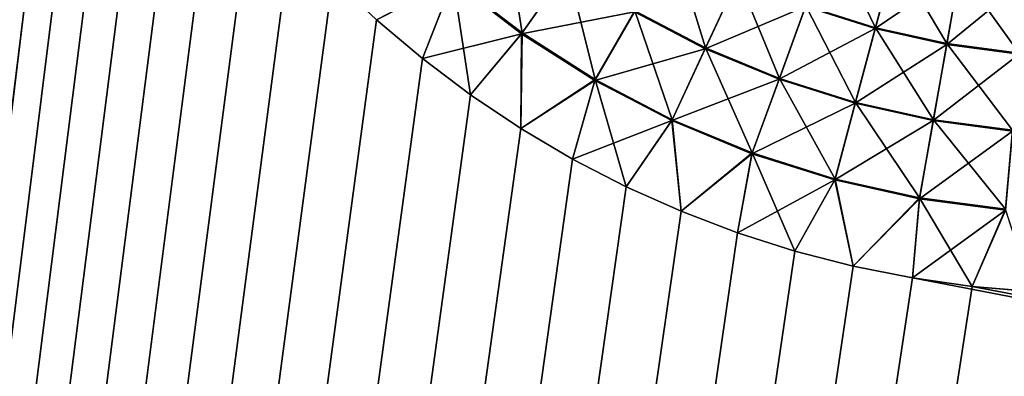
# Model space of a CAD drawing. Extents: x -551 to 551, y -297 to 194.
# Tile 8 of 163: x -502.995 to -500.246, y -199.232 to -198.237. Entities that reach past the tile are written whole.
import ezdxf

# ---------------------------------------------------------------- set-up
doc = ezdxf.new("R2010")
doc.units = 0
doc.header["$LTSCALE"] = 70.117983
for name, color, linetype in [('108', 7, 'CONTINUOUS'), ('118', 7, 'CONTINUOUS'), ('140', 7, 'CONTINUOUS'), ('146', 7, 'CONTINUOUS')]:
    doc.layers.add(name, color=color, linetype=linetype)

msp = doc.modelspace()

# ---------------------------------------------------------------- linework, layer by layer
at = {"layer": '108', "color": 7, "linetype": 'CONTINUOUS'}
for points in [[(-503, -196, 46.5), (-515, -295, 46.5), (-502.9953, -196.1682, 46.5), (-503, -196, 46.5)], [(-502.9953, -196.1682, 46.5), (-515, -295, 46.5), (-502.9811, -196.3359, 46.5), (-502.9953, -196.1682, 46.5)], [(-502.9811, -196.3359, 46.5), (-515, -295, 46.5), (-502.9576, -196.5025, 46.5), (-502.9811, -196.3359, 46.5)], [(-502.9576, -196.5025, 46.5), (-515, -295, 46.5), (-502.9248, -196.6675, 46.5), (-502.9576, -196.5025, 46.5)], [(-502.9248, -196.6675, 46.5), (-515, -295, 46.5), (-502.8828, -196.8305, 46.5), (-502.9248, -196.6675, 46.5)], [(-502.8828, -196.8305, 46.5), (-515, -295, 46.5), (-502.8317, -196.9908, 46.5), (-502.8828, -196.8305, 46.5)], [(-502.8317, -196.9908, 46.5), (-515, -295, 46.5), (-502.7716, -197.148, 46.5), (-502.8317, -196.9908, 46.5)], [(-502.7716, -197.148, 46.5), (-515, -295, 46.5), (-502.7029, -197.3016, 46.5), (-502.7716, -197.148, 46.5)], [(-502.7029, -197.3016, 46.5), (-515, -295, 46.5), (-502.6257, -197.4511, 46.5), (-502.7029, -197.3016, 46.5)], [(-502.6257, -197.4511, 46.5), (-515, -295, 46.5), (-502.5402, -197.5961, 46.5), (-502.6257, -197.4511, 46.5)], [(-502.5402, -197.5961, 46.5), (-515, -295, 46.5), (-502.4467, -197.736, 46.5), (-502.5402, -197.5961, 46.5)], [(-502.4467, -197.736, 46.5), (-515, -295, 46.5), (-502.3455, -197.8705, 46.5), (-502.4467, -197.736, 46.5)], [(-502.3455, -197.8705, 46.5), (-515, -295, 46.5), (-502.2369, -197.999, 46.5), (-502.3455, -197.8705, 46.5)], [(-502.2369, -197.999, 46.5), (-515, -295, 46.5), (-502.1213, -198.1213, 46.5), (-502.2369, -197.999, 46.5)], [(-502.1213, -198.1213, 46.5), (-515, -295, 46.5), (-501.999, -198.2369, 46.5), (-502.1213, -198.1213, 46.5)], [(-501.999, -198.2369, 46.5), (-515, -295, 46.5), (-501.8705, -198.3455, 46.5), (-501.999, -198.2369, 46.5)], [(-501.8705, -198.3455, 46.5), (-515, -295, 46.5), (-501.736, -198.4467, 46.5), (-501.8705, -198.3455, 46.5)], [(-501.736, -198.4467, 46.5), (-515, -295, 46.5), (-501.5961, -198.5402, 46.5), (-501.736, -198.4467, 46.5)], [(-501.5961, -198.5402, 46.5), (-515, -295, 46.5), (-501.4511, -198.6257, 46.5), (-501.5961, -198.5402, 46.5)], [(-501.4511, -198.6257, 46.5), (-515, -295, 46.5), (-501.3016, -198.7029, 46.5), (-501.4511, -198.6257, 46.5)], [(-501.3016, -198.7029, 46.5), (-515, -295, 46.5), (-501.148, -198.7716, 46.5), (-501.3016, -198.7029, 46.5)], [(-501.148, -198.7716, 46.5), (-515, -295, 46.5), (-500.9908, -198.8317, 46.5), (-501.148, -198.7716, 46.5)], [(-500.9908, -198.8317, 46.5), (-515, -295, 46.5), (-500.8305, -198.8828, 46.5), (-500.9908, -198.8317, 46.5)], [(-500.8305, -198.8828, 46.5), (-515, -295, 46.5), (-500.6675, -198.9248, 46.5), (-500.8305, -198.8828, 46.5)], [(-500.6675, -198.9248, 46.5), (-515, -295, 46.5), (-500.5025, -198.9576, 46.5), (-500.6675, -198.9248, 46.5)], [(-515, -295, 46.5), (0, -295, 46.5), (-500.5025, -198.9576, 46.5), (-515, -295, 46.5)], [(-500.5025, -198.9576, 46.5), (0, -295, 46.5), (-500.3359, -198.9811, 46.5), (-500.5025, -198.9576, 46.5)], [(-500.3359, -198.9811, 46.5), (0, -295, 46.5), (-500.1682, -198.9953, 46.5), (-500.3359, -198.9811, 46.5)]]:
    msp.add_3dface(points, dxfattribs=at)
at = {"layer": '118', "color": 7, "linetype": 'CONTINUOUS'}
for points in [[(-502.9953, -196.1682, 26.5), (-502.9811, -196.3359, 26.5), (-515, -295, 26.5), (-502.9953, -196.1682, 26.5)], [(-502.9811, -196.3359, 26.5), (-502.9576, -196.5025, 26.5), (-515, -295, 26.5), (-502.9811, -196.3359, 26.5)], [(-502.9576, -196.5025, 26.5), (-502.9248, -196.6675, 26.5), (-515, -295, 26.5), (-502.9576, -196.5025, 26.5)], [(-502.9248, -196.6675, 26.5), (-502.8828, -196.8305, 26.5), (-515, -295, 26.5), (-502.9248, -196.6675, 26.5)], [(-502.8828, -196.8305, 26.5), (-502.8317, -196.9908, 26.5), (-515, -295, 26.5), (-502.8828, -196.8305, 26.5)], [(-502.8317, -196.9908, 26.5), (-502.7716, -197.148, 26.5), (-515, -295, 26.5), (-502.8317, -196.9908, 26.5)], [(-502.7716, -197.148, 26.5), (-502.7029, -197.3016, 26.5), (-515, -295, 26.5), (-502.7716, -197.148, 26.5)], [(-502.7029, -197.3016, 26.5), (-502.6257, -197.4511, 26.5), (-515, -295, 26.5), (-502.7029, -197.3016, 26.5)], [(-502.6257, -197.4511, 26.5), (-502.5402, -197.5961, 26.5), (-515, -295, 26.5), (-502.6257, -197.4511, 26.5)], [(-502.5402, -197.5961, 26.5), (-502.4467, -197.736, 26.5), (-515, -295, 26.5), (-502.5402, -197.5961, 26.5)], [(-502.4467, -197.736, 26.5), (-502.3455, -197.8705, 26.5), (-515, -295, 26.5), (-502.4467, -197.736, 26.5)], [(-502.3455, -197.8705, 26.5), (-502.2369, -197.999, 26.5), (-515, -295, 26.5), (-502.3455, -197.8705, 26.5)], [(-502.2369, -197.999, 26.5), (-502.1213, -198.1213, 26.5), (-515, -295, 26.5), (-502.2369, -197.999, 26.5)], [(-502.1213, -198.1213, 26.5), (-501.999, -198.2369, 26.5), (-515, -295, 26.5), (-502.1213, -198.1213, 26.5)], [(-501.999, -198.2369, 26.5), (-501.8705, -198.3455, 26.5), (-515, -295, 26.5), (-501.999, -198.2369, 26.5)], [(-501.8705, -198.3455, 26.5), (-501.736, -198.4467, 26.5), (-515, -295, 26.5), (-501.8705, -198.3455, 26.5)], [(-501.736, -198.4467, 26.5), (-501.5961, -198.5402, 26.5), (-515, -295, 26.5), (-501.736, -198.4467, 26.5)], [(-501.5961, -198.5402, 26.5), (-501.4511, -198.6257, 26.5), (-515, -295, 26.5), (-501.5961, -198.5402, 26.5)], [(-501.4511, -198.6257, 26.5), (-501.3016, -198.7029, 26.5), (-515, -295, 26.5), (-501.4511, -198.6257, 26.5)], [(-501.3016, -198.7029, 26.5), (-501.148, -198.7716, 26.5), (-515, -295, 26.5), (-501.3016, -198.7029, 26.5)], [(-501.148, -198.7716, 26.5), (-500.9908, -198.8317, 26.5), (-515, -295, 26.5), (-501.148, -198.7716, 26.5)], [(-500.9908, -198.8317, 26.5), (-500.8305, -198.8828, 26.5), (-515, -295, 26.5), (-500.9908, -198.8317, 26.5)], [(-500.8305, -198.8828, 26.5), (-500.6675, -198.9248, 26.5), (-515, -295, 26.5), (-500.8305, -198.8828, 26.5)], [(-500.6675, -198.9248, 26.5), (-500.5025, -198.9576, 26.5), (-515, -295, 26.5), (-500.6675, -198.9248, 26.5)], [(-500.5025, -198.9576, 26.5), (-500.3359, -198.9811, 26.5), (-515, -295, 26.5), (-500.5025, -198.9576, 26.5)], [(-500.3359, -198.9811, 26.5), (-500.1682, -198.9953, 26.5), (-515, -295, 26.5), (-500.3359, -198.9811, 26.5)], [(-500.1682, -198.9953, 26.5), (-500, -199, 26.5), (-515, -295, 26.5), (-500.1682, -198.9953, 26.5)], [(-500, -199, 26.5), (0, -199, 26.5), (-515, -295, 26.5), (-500, -199, 26.5)], [(-515, -295, 26.5), (0, -199, 26.5), (0, -295, 26.5), (-515, -295, 26.5)]]:
    msp.add_3dface(points, dxfattribs=at)
at = {"layer": '140', "color": 7, "linetype": 'CONTINUOUS'}
for points in [[(-501.7844, -198.1266, 46.4874), (-501.5923, -198.274, 46.4874), (-501.6422, -197.957, 46.4498), (-501.7844, -198.1266, 46.4874)], [(-501.6422, -197.957, 46.4498), (-501.5923, -198.274, 46.4874), (-501.4653, -198.0927, 46.4498), (-501.6422, -197.957, 46.4498)], [(-500.8, -198.198, 46.3876), (-500.6054, -198.2593, 46.3876), (-500.7291, -198.0031, 46.3016), (-500.8, -198.198, 46.3876)], [(-500.7291, -198.0031, 46.3016), (-500.6054, -198.2593, 46.3876), (-500.5517, -198.059, 46.3016), (-500.7291, -198.0031, 46.3016)], [(-501.2774, -198.2125, 46.4498), (-501.0797, -198.3154, 46.4498), (-501.1695, -198.0256, 46.3876), (-501.2774, -198.2125, 46.4498)], [(-501.1695, -198.0256, 46.3876), (-501.0797, -198.3154, 46.4498), (-500.9885, -198.1199, 46.3876), (-501.1695, -198.0256, 46.3876)], [(-500.6054, -198.2593, 46.3876), (-500.4062, -198.3035, 46.3876), (-500.5517, -198.059, 46.3016), (-500.6054, -198.2593, 46.3876)], [(-500.5517, -198.059, 46.3016), (-500.4062, -198.3035, 46.3876), (-500.3702, -198.0992, 46.3016), (-500.5517, -198.059, 46.3016)], [(-501.5923, -198.274, 46.4874), (-501.388, -198.4041, 46.4874), (-501.4653, -198.0927, 46.4498), (-501.5923, -198.274, 46.4874)], [(-501.4653, -198.0927, 46.4498), (-501.388, -198.4041, 46.4874), (-501.2774, -198.2125, 46.4498), (-501.4653, -198.0927, 46.4498)], [(-500.4062, -198.3035, 46.3876), (-500.2039, -198.3301, 46.3876), (-500.3702, -198.0992, 46.3016), (-500.4062, -198.3035, 46.3876)], [(-500.3702, -198.0992, 46.3016), (-500.2039, -198.3301, 46.3876), (-500.1858, -198.1235, 46.3016), (-500.3702, -198.0992, 46.3016)], [(-501.999, -198.2369, 46.5), (-501.8705, -198.3455, 46.5), (-501.7844, -198.1266, 46.4874), (-501.999, -198.2369, 46.5)], [(-501.8705, -198.3455, 46.5), (-501.736, -198.4467, 46.5), (-501.7844, -198.1266, 46.4874), (-501.8705, -198.3455, 46.5)], [(-501.7844, -198.1266, 46.4874), (-501.736, -198.4467, 46.5), (-501.5923, -198.274, 46.4874), (-501.7844, -198.1266, 46.4874)], [(-501.0797, -198.3154, 46.4498), (-500.8738, -198.4007, 46.4498), (-500.9885, -198.1199, 46.3876), (-501.0797, -198.3154, 46.4498)], [(-500.9885, -198.1199, 46.3876), (-500.8738, -198.4007, 46.4498), (-500.8, -198.198, 46.3876), (-500.9885, -198.1199, 46.3876)], [(-501.388, -198.4041, 46.4874), (-501.1732, -198.516, 46.4874), (-501.2774, -198.2125, 46.4498), (-501.388, -198.4041, 46.4874)], [(-501.2774, -198.2125, 46.4498), (-501.1732, -198.516, 46.4874), (-501.0797, -198.3154, 46.4498), (-501.2774, -198.2125, 46.4498)], [(-500.8738, -198.4007, 46.4498), (-500.6612, -198.4677, 46.4498), (-500.8, -198.198, 46.3876), (-500.8738, -198.4007, 46.4498)], [(-500.8, -198.198, 46.3876), (-500.6612, -198.4677, 46.4498), (-500.6054, -198.2593, 46.3876), (-500.8, -198.198, 46.3876)], [(-500.6612, -198.4677, 46.4498), (-500.4436, -198.5159, 46.4498), (-500.6054, -198.2593, 46.3876), (-500.6612, -198.4677, 46.4498)], [(-500.6054, -198.2593, 46.3876), (-500.4436, -198.5159, 46.4498), (-500.4062, -198.3035, 46.3876), (-500.6054, -198.2593, 46.3876)], [(-501.736, -198.4467, 46.5), (-501.5961, -198.5402, 46.5), (-501.5923, -198.274, 46.4874), (-501.736, -198.4467, 46.5)], [(-501.5923, -198.274, 46.4874), (-501.5961, -198.5402, 46.5), (-501.388, -198.4041, 46.4874), (-501.5923, -198.274, 46.4874)], [(-501.1732, -198.516, 46.4874), (-500.9495, -198.6087, 46.4874), (-501.0797, -198.3154, 46.4498), (-501.1732, -198.516, 46.4874)], [(-501.0797, -198.3154, 46.4498), (-500.9495, -198.6087, 46.4874), (-500.8738, -198.4007, 46.4498), (-501.0797, -198.3154, 46.4498)], [(-500.4436, -198.5159, 46.4498), (-500.2227, -198.545, 46.4498), (-500.4062, -198.3035, 46.3876), (-500.4436, -198.5159, 46.4498)], [(-500.4062, -198.3035, 46.3876), (-500.2227, -198.545, 46.4498), (-500.2039, -198.3301, 46.3876), (-500.4062, -198.3035, 46.3876)], [(-501.5961, -198.5402, 46.5), (-501.4511, -198.6257, 46.5), (-501.388, -198.4041, 46.4874), (-501.5961, -198.5402, 46.5)], [(-501.4511, -198.6257, 46.5), (-501.3016, -198.7029, 46.5), (-501.388, -198.4041, 46.4874), (-501.4511, -198.6257, 46.5)], [(-501.388, -198.4041, 46.4874), (-501.3016, -198.7029, 46.5), (-501.1732, -198.516, 46.4874), (-501.388, -198.4041, 46.4874)], [(-500.9495, -198.6087, 46.4874), (-500.7185, -198.6815, 46.4874), (-500.8738, -198.4007, 46.4498), (-500.9495, -198.6087, 46.4874)], [(-500.8738, -198.4007, 46.4498), (-500.7185, -198.6815, 46.4874), (-500.6612, -198.4677, 46.4498), (-500.8738, -198.4007, 46.4498)], [(-500.7185, -198.6815, 46.4874), (-500.4821, -198.7339, 46.4874), (-500.6612, -198.4677, 46.4498), (-500.7185, -198.6815, 46.4874)], [(-500.6612, -198.4677, 46.4498), (-500.4821, -198.7339, 46.4874), (-500.4436, -198.5159, 46.4498), (-500.6612, -198.4677, 46.4498)], [(-501.3016, -198.7029, 46.5), (-501.148, -198.7716, 46.5), (-501.1732, -198.516, 46.4874), (-501.3016, -198.7029, 46.5)], [(-501.1732, -198.516, 46.4874), (-501.148, -198.7716, 46.5), (-500.9495, -198.6087, 46.4874), (-501.1732, -198.516, 46.4874)], [(-500.4821, -198.7339, 46.4874), (-500.242, -198.7655, 46.4874), (-500.4436, -198.5159, 46.4498), (-500.4821, -198.7339, 46.4874)], [(-500.4436, -198.5159, 46.4498), (-500.242, -198.7655, 46.4874), (-500.2227, -198.545, 46.4498), (-500.4436, -198.5159, 46.4498)], [(-501.148, -198.7716, 46.5), (-500.9908, -198.8317, 46.5), (-500.9495, -198.6087, 46.4874), (-501.148, -198.7716, 46.5)], [(-500.9908, -198.8317, 46.5), (-500.8305, -198.8828, 46.5), (-500.9495, -198.6087, 46.4874), (-500.9908, -198.8317, 46.5)], [(-500.9495, -198.6087, 46.4874), (-500.8305, -198.8828, 46.5), (-500.7185, -198.6815, 46.4874), (-500.9495, -198.6087, 46.4874)], [(-500.8305, -198.8828, 46.5), (-500.6675, -198.9248, 46.5), (-500.7185, -198.6815, 46.4874), (-500.8305, -198.8828, 46.5)], [(-500.7185, -198.6815, 46.4874), (-500.6675, -198.9248, 46.5), (-500.4821, -198.7339, 46.4874), (-500.7185, -198.6815, 46.4874)], [(-500.6675, -198.9248, 46.5), (-500.5025, -198.9576, 46.5), (-500.4821, -198.7339, 46.4874), (-500.6675, -198.9248, 46.5)], [(-500.5025, -198.9576, 46.5), (-500.3359, -198.9811, 46.5), (-500.4821, -198.7339, 46.4874), (-500.5025, -198.9576, 46.5)], [(-500.4821, -198.7339, 46.4874), (-500.3359, -198.9811, 46.5), (-500.242, -198.7655, 46.4874), (-500.4821, -198.7339, 46.4874)], [(-500.3359, -198.9811, 46.5), (-500.1682, -198.9953, 46.5), (-500.242, -198.7655, 46.4874), (-500.3359, -198.9811, 46.5)]]:
    msp.add_3dface(points, dxfattribs=at)
at = {"layer": '146', "color": 7, "linetype": 'CONTINUOUS'}
for points in [[(-500.8009, -198.2003, 26.6115), (-500.5523, -198.0613, 26.6972), (-500.606, -198.2618, 26.6115), (-500.8009, -198.2003, 26.6115)], [(-500.5523, -198.0613, 26.6972), (-500.3706, -198.1016, 26.6972), (-500.606, -198.2618, 26.6115), (-500.5523, -198.0613, 26.6972)], [(-501.7861, -198.1286, 26.5123), (-501.4668, -198.0949, 26.5496), (-501.5938, -198.2762, 26.5123), (-501.7861, -198.1286, 26.5123)], [(-501.4668, -198.0949, 26.5496), (-501.2787, -198.2147, 26.5496), (-501.5938, -198.2762, 26.5123), (-501.4668, -198.0949, 26.5496)], [(-500.606, -198.2618, 26.6115), (-500.3706, -198.1016, 26.6972), (-500.4066, -198.306, 26.6115), (-500.606, -198.2618, 26.6115)], [(-500.3706, -198.1016, 26.6972), (-500.186, -198.1259, 26.6972), (-500.4066, -198.306, 26.6115), (-500.3706, -198.1016, 26.6972)], [(-501.999, -198.2369, 26.5), (-502.1213, -198.1213, 26.5), (-501.7861, -198.1286, 26.5123), (-501.999, -198.2369, 26.5)], [(-501.8705, -198.3455, 26.5), (-501.999, -198.2369, 26.5), (-501.7861, -198.1286, 26.5123), (-501.8705, -198.3455, 26.5)], [(-501.8705, -198.3455, 26.5), (-501.7861, -198.1286, 26.5123), (-501.5938, -198.2762, 26.5123), (-501.8705, -198.3455, 26.5)], [(-501.2787, -198.2147, 26.5496), (-500.9896, -198.1222, 26.6115), (-501.0808, -198.3178, 26.5496), (-501.2787, -198.2147, 26.5496)], [(-500.9896, -198.1222, 26.6115), (-500.8009, -198.2003, 26.6115), (-501.0808, -198.3178, 26.5496), (-500.9896, -198.1222, 26.6115)], [(-500.4066, -198.306, 26.6115), (-500.186, -198.1259, 26.6972), (-500.2041, -198.3327, 26.6115), (-500.4066, -198.306, 26.6115)], [(-501.5938, -198.2762, 26.5123), (-501.2787, -198.2147, 26.5496), (-501.3894, -198.4065, 26.5123), (-501.5938, -198.2762, 26.5123)], [(-501.2787, -198.2147, 26.5496), (-501.0808, -198.3178, 26.5496), (-501.3894, -198.4065, 26.5123), (-501.2787, -198.2147, 26.5496)], [(-501.0808, -198.3178, 26.5496), (-500.8009, -198.2003, 26.6115), (-500.8747, -198.4031, 26.5496), (-501.0808, -198.3178, 26.5496)], [(-500.8009, -198.2003, 26.6115), (-500.606, -198.2618, 26.6115), (-500.8747, -198.4031, 26.5496), (-500.8009, -198.2003, 26.6115)], [(-500.8747, -198.4031, 26.5496), (-500.606, -198.2618, 26.6115), (-500.6619, -198.4702, 26.5496), (-500.8747, -198.4031, 26.5496)], [(-500.606, -198.2618, 26.6115), (-500.4066, -198.306, 26.6115), (-500.6619, -198.4702, 26.5496), (-500.606, -198.2618, 26.6115)], [(-501.736, -198.4467, 26.5), (-501.8705, -198.3455, 26.5), (-501.5938, -198.2762, 26.5123), (-501.736, -198.4467, 26.5)], [(-501.5961, -198.5402, 26.5), (-501.736, -198.4467, 26.5), (-501.5938, -198.2762, 26.5123), (-501.5961, -198.5402, 26.5)], [(-501.5961, -198.5402, 26.5), (-501.5938, -198.2762, 26.5123), (-501.3894, -198.4065, 26.5123), (-501.5961, -198.5402, 26.5)], [(-501.3894, -198.4065, 26.5123), (-501.0808, -198.3178, 26.5496), (-501.1743, -198.5184, 26.5123), (-501.3894, -198.4065, 26.5123)], [(-501.0808, -198.3178, 26.5496), (-500.8747, -198.4031, 26.5496), (-501.1743, -198.5184, 26.5123), (-501.0808, -198.3178, 26.5496)], [(-500.6619, -198.4702, 26.5496), (-500.4066, -198.306, 26.6115), (-500.4441, -198.5185, 26.5496), (-500.6619, -198.4702, 26.5496)], [(-500.4066, -198.306, 26.6115), (-500.2041, -198.3327, 26.6115), (-500.4441, -198.5185, 26.5496), (-500.4066, -198.306, 26.6115)], [(-500.4441, -198.5185, 26.5496), (-500.2041, -198.3327, 26.6115), (-500.2229, -198.5476, 26.5496), (-500.4441, -198.5185, 26.5496)], [(-501.4511, -198.6257, 26.5), (-501.5961, -198.5402, 26.5), (-501.3894, -198.4065, 26.5123), (-501.4511, -198.6257, 26.5)], [(-501.4511, -198.6257, 26.5), (-501.3894, -198.4065, 26.5123), (-501.1743, -198.5184, 26.5123), (-501.4511, -198.6257, 26.5)], [(-501.1743, -198.5184, 26.5123), (-500.8747, -198.4031, 26.5496), (-500.9504, -198.6112, 26.5123), (-501.1743, -198.5184, 26.5123)], [(-500.8747, -198.4031, 26.5496), (-500.6619, -198.4702, 26.5496), (-500.9504, -198.6112, 26.5123), (-500.8747, -198.4031, 26.5496)], [(-500.9504, -198.6112, 26.5123), (-500.6619, -198.4702, 26.5496), (-500.7192, -198.6841, 26.5123), (-500.9504, -198.6112, 26.5123)], [(-500.6619, -198.4702, 26.5496), (-500.4441, -198.5185, 26.5496), (-500.7192, -198.6841, 26.5123), (-500.6619, -198.4702, 26.5496)], [(-501.3016, -198.7029, 26.5), (-501.4511, -198.6257, 26.5), (-501.1743, -198.5184, 26.5123), (-501.3016, -198.7029, 26.5)], [(-501.148, -198.7716, 26.5), (-501.3016, -198.7029, 26.5), (-501.1743, -198.5184, 26.5123), (-501.148, -198.7716, 26.5)], [(-501.148, -198.7716, 26.5), (-501.1743, -198.5184, 26.5123), (-500.9504, -198.6112, 26.5123), (-501.148, -198.7716, 26.5)], [(-500.7192, -198.6841, 26.5123), (-500.4441, -198.5185, 26.5496), (-500.4825, -198.7365, 26.5123), (-500.7192, -198.6841, 26.5123)], [(-500.4441, -198.5185, 26.5496), (-500.2229, -198.5476, 26.5496), (-500.4825, -198.7365, 26.5123), (-500.4441, -198.5185, 26.5496)], [(-500.4825, -198.7365, 26.5123), (-500.2229, -198.5476, 26.5496), (-500.2422, -198.7682, 26.5123), (-500.4825, -198.7365, 26.5123)], [(-500.9908, -198.8317, 26.5), (-501.148, -198.7716, 26.5), (-500.9504, -198.6112, 26.5123), (-500.9908, -198.8317, 26.5)], [(-500.9908, -198.8317, 26.5), (-500.9504, -198.6112, 26.5123), (-500.7192, -198.6841, 26.5123), (-500.9908, -198.8317, 26.5)], [(-500.8305, -198.8828, 26.5), (-500.9908, -198.8317, 26.5), (-500.7192, -198.6841, 26.5123), (-500.8305, -198.8828, 26.5)], [(-500.6675, -198.9248, 26.5), (-500.8305, -198.8828, 26.5), (-500.7192, -198.6841, 26.5123), (-500.6675, -198.9248, 26.5)], [(-500.6675, -198.9248, 26.5), (-500.7192, -198.6841, 26.5123), (-500.4825, -198.7365, 26.5123), (-500.6675, -198.9248, 26.5)], [(-500.5025, -198.9576, 26.5), (-500.6675, -198.9248, 26.5), (-500.4825, -198.7365, 26.5123), (-500.5025, -198.9576, 26.5)], [(-500.5025, -198.9576, 26.5), (-500.4825, -198.7365, 26.5123), (-500.2422, -198.7682, 26.5123), (-500.5025, -198.9576, 26.5)], [(-500.3359, -198.9811, 26.5), (-500.5025, -198.9576, 26.5), (-500.2422, -198.7682, 26.5123), (-500.3359, -198.9811, 26.5)], [(-500.1682, -198.9953, 26.5), (-500.3359, -198.9811, 26.5), (-500.2422, -198.7682, 26.5123), (-500.1682, -198.9953, 26.5)]]:
    msp.add_3dface(points, dxfattribs=at)

doc.saveas('drawing.dxf')
